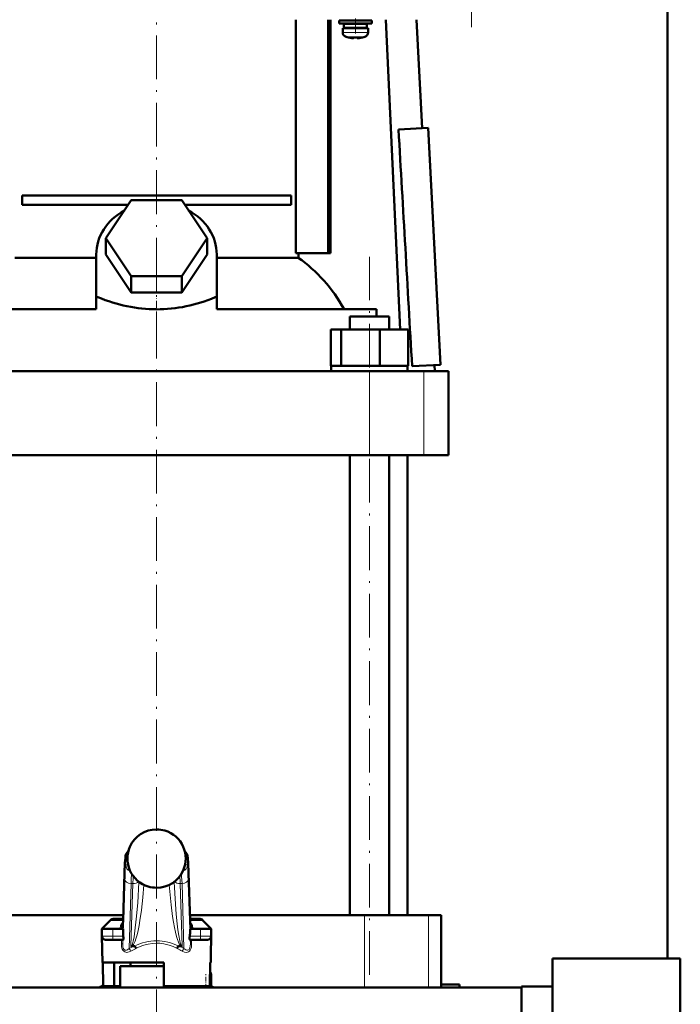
# Model space of a CAD drawing. Extents: x -1351 to 1763, y -1300 to 612.
# Tile 53 of 84: x 404 to 585, y -140 to 130. Entities that reach past the tile are written whole.
import ezdxf

# ---------------------------------------------------------------- set-up
doc = ezdxf.new("R2010")
doc.units = 0
doc.linetypes.add('DASHDOT', pattern=[18.5, 12, -3, 0.5, -3])

msp = doc.modelspace()

# ---------------------------------------------------------------- linework, layer by layer
at = {"color": 7, "lineweight": 50}
for p, q in [((581.6, -127.32), (581.6, 531.58)), ((479.72, 130.08), (479.72, 66.08)), ((488.58, 66.08), (488.58, 130.08)), ((489.28, 130.08), (489.28, 66.08)), ((496.1, 129.83), (491.6, 129.83)), ((491.6, 129.03), (491.6, 129.83)), ((494.1, 129.83), (494.1, 130.08)), ((500.6, 129.83), (496.1, 129.83)), ((498.1, 130.08), (498.1, 129.83)), ((500.6, 129.03), (500.6, 129.83)), ((504.46, 130.08), (508.39, 45.18)), ((512.8, 130.08), (514.36, 100.31)), ((496.1, 129.03), (491.6, 129.03)), ((492.6, 127.73), (496.1, 127.73)), ((492.6, 126.6), (492.6, 127.73)), ((496.1, 128.93), (492.95, 128.93)), ((492.95, 127.83), (492.95, 128.93)), ((496.1, 127.83), (492.95, 127.83)), ((494.1, 128.93), (494.1, 129.03)), ((494.1, 127.73), (494.1, 127.83)), ((500.6, 129.03), (496.1, 129.03)), ((499.25, 128.93), (496.1, 128.93)), ((499.25, 127.83), (496.1, 127.83)), ((499.6, 127.73), (496.1, 127.73)), ((498.1, 129.03), (498.1, 128.93)), ((498.1, 127.83), (498.1, 127.73)), ((499.25, 128.93), (499.25, 127.83)), ((499.6, 126.6), (499.6, 127.73)), ((494.17, 125.19), (494.18, 125.2)), ((495.6, 125.2), (495.6, 125.05)), ((496.6, 125.2), (496.6, 125.05)), ((498.02, 125.2), (498.03, 125.19)), ((507.9, 99.97), (516.01, 100.39)), ((516.01, 100.39), (519.41, 35.48)), ((404.74, 81.83), (478.46, 81.83)), ((404.74, 81.83), (404.74, 79.33)), ((478.46, 81.83), (478.46, 79.33)), ((433.85, 79.33), (404.74, 79.33)), ((427.75, 70.18), (434.67, 80.57)), ((434.67, 80.57), (448.53, 80.57)), ((448.53, 80.57), (455.46, 70.18)), ((478.46, 79.33), (449.36, 79.33)), ((434.67, 59.78), (427.75, 70.18)), ((427.75, 65.68), (427.75, 70.18)), ((455.46, 70.18), (448.53, 59.78)), ((455.46, 65.68), (455.46, 70.18)), ((402.75, 64.8), (425.1, 64.8)), ((425.1, 53.99), (425.1, 65.68)), ((434.67, 55.28), (427.75, 65.68)), ((455.46, 65.68), (448.53, 55.28)), ((458.1, 53.99), (458.1, 65.68)), ((458.1, 64.8), (480.45, 64.8)), ((479.72, 66.08), (488.58, 66.08)), ((480.45, 66.08), (480.45, 64.8)), ((488.58, 66.08), (489.28, 66.08)), ((448.53, 59.78), (434.67, 59.78)), ((434.67, 55.28), (434.67, 59.78)), ((448.53, 55.28), (448.53, 59.78)), ((448.53, 55.28), (434.67, 55.28)), ((425.1, 53.99), (425.1, 53.92)), ((425.1, 53.99), (425.54, 53.99)), ((425.1, 53.92), (425.54, 53.99)), ((425.1, 50.68), (425.1, 53.92)), ((457.67, 53.99), (458.1, 53.99)), ((457.67, 53.99), (458.1, 53.92)), ((458.1, 53.92), (458.1, 53.99)), ((458.1, 50.68), (458.1, 53.92)), ((425.1, 50.68), (381.34, 50.68)), ((501.86, 50.68), (458.1, 50.68)), ((494.56, 48.68), (503.74, 48.68)), ((494.56, 45.18), (494.56, 48.68)), ((501.86, 48.68), (501.86, 50.68)), ((503.74, 48.68), (505.32, 48.68)), ((505.32, 45.18), (505.32, 48.68)), ((489.34, 45.18), (492.18, 45.18)), ((489.34, 35.18), (489.34, 45.18)), ((492.18, 45.18), (502.78, 45.18)), ((492.18, 35.18), (492.18, 45.18)), ((502.78, 45.18), (510.53, 45.18)), ((502.78, 35.18), (502.78, 45.18)), ((510.53, 35.18), (510.53, 45.18)), ((489.34, 35.18), (489.64, 35.18)), ((489.49, 35.18), (491.89, 35.18)), ((489.49, 33.68), (489.49, 35.18)), ((491.89, 35.18), (492.18, 35.18)), ((492.18, 35.18), (493.27, 35.18)), ((493.27, 35.18), (501.68, 35.18)), ((501.68, 35.18), (502.78, 35.18)), ((502.78, 35.18), (503.58, 35.18)), ((503.58, 35.18), (509.73, 35.18)), ((509.73, 35.18), (510.53, 35.18)), ((510.39, 35.18), (510.39, 33.68)), ((511.62, 35.07), (519.41, 35.48)), ((517.76, 35.4), (517.85, 33.68)), ((383.26, 33.68), (499.94, 33.68)), ((505.94, 33.68), (493.94, 33.68)), ((499.94, 33.68), (514.81, 33.68)), ((514.81, 33.68), (521.6, 33.68)), ((521.6, 10.68), (521.6, 33.68)), ((499.94, 10.68), (383.26, 10.68)), ((494.56, -115.42), (494.56, 10.68)), ((514.81, 10.68), (499.94, 10.68)), ((505.32, -115.42), (505.32, 10.68)), ((510.35, -115.42), (510.35, 10.68)), ((521.6, 10.68), (514.81, 10.68)), ((432.43, -116.9), (432.83, -103.9)), ((450.37, -103.9), (450.77, -116.9)), ((432.48, -115.42), (384.59, -115.42)), ((498.61, -115.42), (450.73, -115.42)), ((516.12, -115.42), (498.61, -115.42)), ((519.6, -115.42), (516.12, -115.42)), ((519.6, -115.42), (519.6, -134.42)), ((428.91, -116.86), (426.6, -119.17)), ((432.45, -116.42), (429.97, -116.42)), ((432.38, -118.03), (432.43, -116.9)), ((432.39, -117.82), (432.38, -117.86)), ((432.38, -117.86), (432.38, -117.88)), ((453.23, -116.42), (450.76, -116.42)), ((450.83, -118.03), (450.77, -116.9)), ((450.82, -117.86), (450.81, -117.82)), ((450.83, -117.88), (450.82, -117.86)), ((454.29, -116.86), (456.6, -119.17)), ((426.6, -119.17), (427.85, -119.17)), ((429.6, -119.17), (426.6, -119.17)), ((426.64, -121.19), (426.6, -119.17)), ((426.76, -128.42), (426.64, -121.19)), ((429.6, -119.17), (432.42, -119.17)), ((432.42, -119.17), (432.42, -120.51)), ((450.78, -119.17), (453.6, -119.17)), ((450.78, -120.51), (450.78, -119.17)), ((456.6, -119.17), (451.25, -119.17)), ((456.6, -119.17), (453.6, -119.17)), ((455.36, -119.17), (456.6, -119.17)), ((456.44, -128.42), (456.6, -119.17)), ((456.57, -121.19), (456.6, -119.17)), ((427.64, -122.17), (429.6, -122.17)), ((432.45, -122.17), (429.6, -122.17)), ((435.51, -123.92), (434.82, -123.92)), ((448.38, -123.92), (447.69, -123.92)), ((453.6, -122.17), (450.75, -122.17)), ((453.6, -122.17), (455.57, -122.17)), ((441.6, -128.42), (426.76, -128.42)), ((426.9, -128.42), (427.01, -134.92)), ((430.02, -128.42), (430.02, -134.92)), ((441.6, -129.42), (431.6, -129.42)), ((431.6, -135.27), (431.6, -129.42)), ((441.6, -129.42), (433.6, -129.42)), ((434.5, -129.42), (434.5, -128.42)), ((443.6, -128.42), (441.6, -128.42)), ((443.6, -129.42), (441.6, -129.42)), ((443.61, -129.42), (441.6, -129.42)), ((443.6, -134.92), (443.6, -128.42)), ((456.3, -128.42), (456.19, -134.92)), ((456.44, -128.42), (456.3, -128.42)), ((550.1, -127.32), (585.1, -127.32)), ((550.1, -127.32), (550.1, -146.37)), ((585.1, -127.32), (585.1, -146.37)), ((456.6, -135.19), (456.6, -131.92)), ((427.01, -134.92), (430.02, -134.92)), ((431.6, -134.92), (430.02, -134.92)), ((456.19, -134.92), (443.6, -134.92)), ((451.4, -135.27), (451.4, -134.92)), ((519.6, -134.42), (519.57, -135.27)), ((519.6, -134.42), (524.6, -134.42)), ((524.6, -134.42), (524.6, -135.27)), ((541.6, -134.96), (550.1, -134.96)), ((541.6, -180.03), (541.6, -134.96)), ((541.6, -134.96), (550.1, -134.96)), ((298.55, -135.27), (541.6, -135.27)), ((541.6, -135.27), (524.6, -135.27))]:
    msp.add_line(p, q, dxfattribs=at)
at = {"color": 7, "linetype": 'DASHDOT', "lineweight": 18}
for p, q in [((527.9, 128.05), (527.9, 320.1)), ((441.6, 58.28), (441.6, 136.6)), ((499.94, -131.83), (499.94, 65.09)), ((441.6, -240.33), (441.6, 58.59))]:
    msp.add_line(p, q, dxfattribs=at)
at = {"color": 7, "linetype": 'DASHDOT', "lineweight": 18, "ltscale": 0.104369}
msp.add_line((496.1, 126.25), (496.1, 130.42), dxfattribs=at)
at = {"color": 7, "lineweight": 18}
for p, q in [((496.1, 126.6), (492.6, 126.6)), ((496.1, 125.35), (493.53, 125.35)), ((496.13, 126.6), (496.1, 126.6)), ((496.13, 125.35), (496.1, 125.35)), ((496.13, 126.6), (499.6, 126.6)), ((498.67, 125.35), (496.13, 125.35)), ((499.94, 10.68), (499.94, 33.68)), ((514.81, 10.68), (514.81, 33.68)), ((441.6, -91.93), (441.6, -91.93)), ((443.87, -92.26), (443.87, -92.26)), ((433.62, -99.42), (433.17, -99.42)), ((450.04, -99.42), (449.59, -99.42)), ((433.17, -101.67), (433.8, -101.67)), ((449.41, -101.67), (450.04, -101.67)), ((432.83, -103.96), (432.43, -116.96)), ((432.83, -103.9), (432.83, -103.96)), ((434.29, -103.17), (434.29, -103.18)), ((450.77, -116.96), (450.37, -103.96)), ((432.42, -120.51), (432.88, -105.55)), ((434.63, -106.79), (434.08, -124.61)), ((434.6, -123.87), (435.13, -106.79)), ((435.13, -106.79), (434.63, -106.79)), ((436.79, -106.36), (436.79, -106.31)), ((436.79, -106.36), (436.81, -106.33)), ((439.32, -107.59), (439.32, -107.58)), ((441.6, -107.92), (441.6, -107.92)), ((446.41, -106.36), (446.39, -106.33)), ((446.41, -106.31), (446.41, -106.36)), ((448.58, -106.79), (448.08, -106.79)), ((448.08, -106.79), (448.6, -123.87)), ((449.12, -124.61), (448.58, -106.79)), ((450.32, -105.55), (450.78, -120.51)), ((498.61, -115.42), (498.61, -135.27)), ((516.12, -115.42), (516.12, -135.27)), ((432.43, -116.86), (428.91, -116.86)), ((432.34, -118.41), (432.37, -119.17)), ((432.43, -116.9), (432.43, -116.96)), ((454.29, -116.86), (450.77, -116.86)), ((450.84, -119.17), (450.87, -118.41)), ((429.6, -121.19), (426.64, -121.19)), ((429.6, -121.19), (429.6, -119.17)), ((429.6, -121.19), (432.49, -121.19)), ((429.6, -121.19), (429.6, -122.17)), ((431.6, -119.17), (431.6, -119.13)), ((450.72, -121.19), (453.6, -121.19)), ((451.6, -119.13), (451.61, -119.17)), ((453.6, -121.19), (453.6, -119.17)), ((456.57, -121.19), (453.6, -121.19)), ((453.6, -122.17), (453.6, -121.19)), ((431.98, -123.32), (431.98, -122.17)), ((432.34, -122.17), (432.34, -123.34)), ((432.34, -123.34), (432.37, -122.17)), ((450.83, -122.17), (450.87, -123.34)), ((450.87, -123.34), (450.87, -122.17)), ((451.22, -122.17), (451.22, -123.32)), ((456.24, -131.92), (456.6, -131.92)), ((455.1, -135.19), (455.1, -134.92)), ((454.7, -135.27), (455.1, -135.19)), ((455.1, -135.19), (455.12, -135.27)), ((456.6, -135.19), (455.1, -135.19))]:
    msp.add_line(p, q, dxfattribs=at)
at = {"color": 7, "linetype": 'DASHDOT', "lineweight": 18, "ltscale": 0.000941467}
msp.add_line((495.1, 125.05), (495.1, 125.01), dxfattribs=at)
at = {"color": 7, "linetype": 'DASHDOT', "lineweight": 18, "ltscale": 0.000794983}
msp.add_line((497.1, 125.05), (497.1, 125.02), dxfattribs=at)
at = {"color": 7, "linetype": 'DASHDOT', "lineweight": 18, "ltscale": 0.159259}
msp.add_line((441.6, 48.15), (441.6, 54.52), dxfattribs=at)
at = {"color": 7, "linetype": 'DASHDOT', "lineweight": 18, "ltscale": 0.090015}
for p, q in [((429.6, -118.87), (429.6, -122.47)), ((453.6, -122.47), (453.6, -118.87))]:
    msp.add_line(p, q, dxfattribs=at)
at = {"color": 7, "linetype": 'DASHDOT', "lineweight": 18, "ltscale": 0.098109}
msp.add_line((455.1, -135.52), (455.1, -131.6), dxfattribs=at)
at = {"color": 7, "linetype": 'DASHDOT', "lineweight": 18, "ltscale": 0.012677}
msp.add_line((454.66, -135.28), (455.16, -135.18), dxfattribs=at)
at = {"color": 7, "lineweight": 50}
for points in [[(495.6, 125.05), (495.6, 125.04), (495.6, 125.04), (495.59, 125.04), (495.57, 125.03), (495.51, 125.02), (495.1, 125.05)], [(496.6, 125.05), (496.6, 125.04), (496.61, 125.04), (496.62, 125.03), (496.65, 125.03)], [(496.6, 125.05), (496.6, 125.04), (496.61, 125.04), (496.61, 125.04), (496.63, 125.03), (496.68, 125.03), (496.83, 125.03), (497.1, 125.05)], [(432.83, -103.9), (432.94, -101.13), (433.05, -99.8), (433.14, -99.15), (433.3, -98.65), (433.54, -98.24), (433.86, -97.9)], [(450.37, -103.9), (450.26, -101.13), (450.16, -99.8), (450.06, -99.15), (449.9, -98.65), (449.66, -98.24), (449.34, -97.9)], [(431.72, -118.47), (432.06, -118.31), (432.25, -118.12), (432.38, -117.88)], [(432.49, -121.19), (432.57, -121.68), (432.58, -121.89), (432.55, -122.07), (432.52, -122.13), (432.48, -122.17), (432.45, -122.17)], [(450.75, -122.17), (450.71, -122.16), (450.69, -122.14), (450.65, -122.06), (450.62, -121.76), (450.64, -121.58), (450.72, -121.19)], [(435.51, -123.92), (435.56, -123.93), (435.59, -123.93), (435.62, -123.95)], [(447.59, -123.95), (447.6, -123.94), (447.62, -123.93), (447.69, -123.92)]]:
    msp.add_lwpolyline(points, dxfattribs=at)
at = {"color": 7, "lineweight": 18}
for points in [[(433.17, -99.42), (433.16, -99.43), (433.15, -99.43), (433.14, -99.45), (433.12, -99.49), (433.09, -99.63), (433.04, -100), (432.94, -101.29), (432.83, -103.96)], [(450.37, -103.96), (450.25, -101), (450.17, -100.07), (450.11, -99.62), (450.08, -99.49), (450.06, -99.44), (450.05, -99.43), (450.04, -99.42), (450.04, -99.42)], [(432.88, -105.55), (432.98, -103.15), (433.04, -102.29), (433.12, -101.74), (433.14, -101.7), (433.15, -101.68), (433.16, -101.67), (433.17, -101.67)], [(450.04, -101.67), (450.05, -101.68), (450.05, -101.68), (450.06, -101.69), (450.07, -101.72), (450.14, -102.12), (450.22, -103.11), (450.32, -105.55)], [(448.58, -106.79), (448.48, -104.82), (448.43, -104.1)], [(434.6, -123.87), (434.66, -123.86), (434.79, -123.74), (434.99, -123.32), (435.21, -122.57), (435.45, -121.35), (435.69, -119.78), (436.06, -116.58), (436.45, -112.05), (436.79, -106.36)], [(438.13, -107.13), (437.83, -110.64), (437.45, -114.1), (437.04, -116.95), (436.81, -118.32), (436.55, -119.61), (436.26, -120.82), (435.95, -121.9), (435.71, -122.57), (435.46, -123.14), (435.26, -123.48), (435.06, -123.74), (434.82, -123.92)], [(448.38, -123.92), (448.21, -123.8), (448.04, -123.62), (447.83, -123.29), (447.62, -122.87), (447.34, -122.15), (447.07, -121.31), (446.77, -120.12), (446.49, -118.82), (446.23, -117.35), (445.99, -115.81), (445.58, -112.61), (445.3, -109.88), (445.07, -107.13)], [(446.41, -106.36), (446.58, -109.43), (446.78, -112.42), (447.01, -115.21), (447.27, -117.79), (447.47, -119.5), (447.69, -120.98), (447.97, -122.44), (448.11, -122.98), (448.24, -123.38), (448.36, -123.66), (448.48, -123.82), (448.56, -123.86), (448.6, -123.87)], [(432.43, -116.96), (432.39, -117.98), (432.34, -118.38), (432.34, -118.41)], [(450.87, -118.41), (450.85, -118.35), (450.83, -118.11), (450.77, -116.96)], [(434.56, -125.3), (434.13, -125.51), (433.7, -125.63), (433.43, -125.65), (433.16, -125.61), (432.89, -125.52), (432.63, -125.35), (432.37, -125.05), (432.21, -124.73), (432.04, -124.09), (431.98, -123.32)], [(431.98, -123.32), (432.27, -123.33), (432.33, -123.34), (432.33, -123.34), (432.34, -123.34)], [(432.34, -123.34), (432.35, -123.74), (432.39, -124.12), (432.49, -124.47), (432.61, -124.72), (432.77, -124.9), (432.92, -125), (433.09, -125.04), (433.35, -125.03), (433.6, -124.94), (433.85, -124.79), (434.08, -124.61)], [(441.6, -123.11), (440.45, -123.17), (439.3, -123.35), (438.16, -123.64), (437.6, -123.84), (436.5, -124.31), (435.97, -124.58)], [(447.23, -124.58), (446.14, -124.05), (445.03, -123.64), (443.92, -123.35), (443.63, -123.29), (442.47, -123.14), (441.6, -123.11)], [(451.22, -123.32), (451.15, -124.19), (451.01, -124.69), (450.85, -125.01), (450.61, -125.31), (450.35, -125.5), (450.08, -125.61), (449.68, -125.64), (449.26, -125.57), (448.77, -125.37), (448.65, -125.3)], [(449.12, -124.61), (449.37, -124.81), (449.63, -124.95), (449.9, -125.03), (450.12, -125.04), (450.32, -124.98), (450.5, -124.84), (450.64, -124.64), (450.76, -124.33), (450.83, -123.97), (450.87, -123.34)], [(451.22, -123.32), (450.9, -123.33), (450.87, -123.34), (450.87, -123.34), (450.87, -123.34)]]:
    msp.add_lwpolyline(points, dxfattribs=at)
at = {"color": 7, "lineweight": 50}
for centre, radius, start, end in [((493.9, 126.6), 1.3, 180, 253.3985), ((496.1, 133.98), 9, 253.3985, 257.6222), ((496.1, 133.98), 8.99, 257.6503, 263.6107), ((496.1, 133.98), 8.99, 257.6503, 263.6107), ((495.56, 129.06), 4.04, 263.5178, 266.839), ((496.1, 135.09), 9.9, 267.106, 269.9999), ((496.1, 135.09), 9.9, 267.106, 269.9999), ((496.1, 135.09), 9.9, 269.9998, 272.8943), ((496.1, 135.09), 9.9, 269.9998, 272.8943), ((496.68, 128.6), 3.58, 272.1823, 275.7449), ((496.1, 133.98), 8.99, 276.3897, 282.3492), ((496.1, 133.98), 8.99, 276.3893, 282.3497), ((496.1, 133.98), 9, 282.3778, 286.6016), ((498.3, 126.6), 1.3, 286.6016, 360), ((-127896.14, -7285.23), 128616.25, 3.2628023, 3.2917587), ((441.6, -99.93), 8, 89.9705, 155.9552), ((441.6, -99.95), 8.02, 73.5878, 89.9927), ((441.61, -99.93), 8, 24.0394, 73.6004), ((441.61, -99.92), 8, 156.0284, 203.9971), ((436.12, -97.48), 2, 155.9889, 156.0275), ((447.08, -97.48), 2, 23.9725, 24.0111), ((441.6, -99.92), 8, 336.0028, 23.9716), ((441.6, -99.92), 8, 204.0405, 253.4621), ((441.6, -99.92), 8, 269.9786, 335.9524), ((441.6, -99.92), 7.99, 253.4304, 270.0144), ((429.97, -117.92), 1.5, 90, 135.0001), ((453.23, -117.92), 1.5, 45, 90), ((427.64, -121.17), 1, 181, 270), ((435.95, -120.52), 3.53, 179.9035, 191.0163), ((447.25, -120.52), 3.53, 348.9837, 0.0965), ((455.57, -121.17), 1, 270, 359), ((434.8, -123.51), 0.412, 241.0787, 272.9093), ((433.6, -125.51), 2.55, 21.3992, 37.6554), ((449.61, -125.51), 2.56, 142.3589, 158.587), ((448.4, -123.51), 0.412, 267.1011, 298.9205), ((455.1, -131.92), 1.5, 0, 39.45), ((441.6, -165.42), 34, 115.416, 117.531), ((441.6, -165.42), 34, 115.4159, 117.5309), ((441.6, -165.42), 34, 62.469, 63.8211), ((441.6, -165.42), 34, 62.4691, 63.8211), ((455.1, -135.19), 1.5, 356.9508, 360)]:
    msp.add_arc(centre, radius, start, end, dxfattribs=at)
at = {"color": 7, "lineweight": 18}
for centre, radius, start, end in [((441.6, -99.93), 8, 89.9649, 155.9372), ((441.6, -99.96), 8.02, 73.5462, 89.9904), ((441.61, -99.93), 7.99, 24.0436, 73.5637), ((441.61, -99.92), 8, 156.0287, 179.9997), ((441.6, -99.92), 8, 0.0024, 23.9698), ((441.57, -99.93), 7.97, 179.9852, 184.4144), ((441.6, -99.92), 8, 184.4035, 203.9729), ((441.6, -99.92), 8, 336.0013, 0.0052), ((441.59, -99.92), 7.99, 204.0462, 253.466), ((502.85, -108.98), 67.76, 176.4224, 178.1498), ((441.61, -99.92), 8, 269.9715, 335.9382), ((380.36, -108.98), 67.75, 1.8502, 3.5779), ((441.6, -99.91), 8.01, 253.4962, 270.004), ((435.05, -119.41), 3.46, 164.2607, 175.3693), ((435.22, -119.57), 3.67, 139.6506, 162.6124), ((434.18, -118.28), 1.85, 167.3382, 179.2486), ((434.08, -118.29), 1.75, 179.0325, 184.0075), ((448, -119.56), 3.65, 17.3191, 40.3999), ((449.02, -118.28), 1.85, 0.7514, 12.6618), ((449.12, -118.29), 1.75, 355.9925, 0.9676), ((448.05, -119.43), 3.57, 4.8309, 15.6239), ((441.6, -138.34), 15.65, 112.9071, 118.7129), ((441.6, -138.34), 15.65, 61.2871, 67.0929), ((442.08, -138.24), 14.96, 114.0948, 120.1875), ((441.15, -138.2), 14.92, 59.8532, 65.964)]:
    msp.add_arc(centre, radius, start, end, dxfattribs=at)
at = {"color": 7, "lineweight": 50}
for centre, major_axis, ratio, start_param, end_param in [((441.6, 65.68), (16.5, 0), 0.866025, 2.133116, 3.141593), ((441.6, 65.68), (16.5, 0), 0.866025, 0, 1.008477), ((459.3, 26.39), (0.14, -45.28), 0.882951, 2.134136, 2.580766), ((441.61, 168.83), (-0.02, -118.16), 0.577492, 6.04561, 6.283258), ((441.54, 169.84), (0.09, -119.18), 0.575043, 6.282729, 6.519362), ((452.17, -117.48), (1.35, 0.36), 0.735808, 3.171103, 3.997135)]:
    msp.add_ellipse(centre, major_axis=major_axis, ratio=ratio, start_param=start_param, end_param=end_param, dxfattribs=at)
at = {"color": 7, "lineweight": 18}
for centre, major_axis, ratio, start_param, end_param in [((435.16, -99.42), (0, -2), 0.999534, 3.852299, 4.712389), ((448.04, -99.42), (0, 2), 0.999534, 4.712389, 5.572535), ((434.91, -101.67), (0, -1.75), 0.999534, 4.712389, 5.964241), ((448.29, -101.67), (0, 1.75), 0.999534, 3.460428, 4.712389), ((434.91, -114.88), (0, -11.45), 0.035255, 3.486466, 3.928659), ((448.37, -103.96), (2, 0.06), 0.706942, 6.239994, 6.283312), ((434.63, -105.55), (1.75, -0.05), 0.706942, 3.184784, 4.733985), ((435.13, -105.55), (1.75, -0.05), 0.706942, 4.733985, 5.780559), ((448.08, -105.55), (1.75, 0.05), 0.706942, 3.644089, 4.690793), ((448.58, -105.55), (1.75, 0.05), 0.706942, 4.690793, 6.239994), ((430.94, -118.14), (1.4, -0.06), 0.793794, 5.238889, 6.233122), ((430.94, -118.41), (1.4, 0.06), 0.806192, 5.490007, 6.231547), ((434.32, -118.42), (0, -2), 0.999534, 4.467424, 4.629996), ((448.77, -116.96), (2, 0.06), 0.706942, 6.239994, 6.28376), ((448.88, -118.42), (0, 2), 0.999534, 4.794782, 4.957353), ((452.27, -118.14), (1.4, 0.06), 0.793794, 3.191656, 4.185889), ((452.27, -118.41), (1.4, -0.06), 0.806192, 3.193231, 3.934771), ((440.85, -136.95), (-4.89, -13.75), 0.916114, 3.456304, 3.909859), ((442.36, -136.95), (4.89, -13.75), 0.916114, 2.373327, 2.826882), ((434.08, -125.32), (0.48, -0.877), 0.433048, 1.357244, 2.239737), ((449.12, -125.32), (-0.48, -0.877), 0.433048, 4.043448, 4.925941)]:
    msp.add_ellipse(centre, major_axis=major_axis, ratio=ratio, start_param=start_param, end_param=end_param, dxfattribs=at)

doc.saveas('drawing.dxf')
